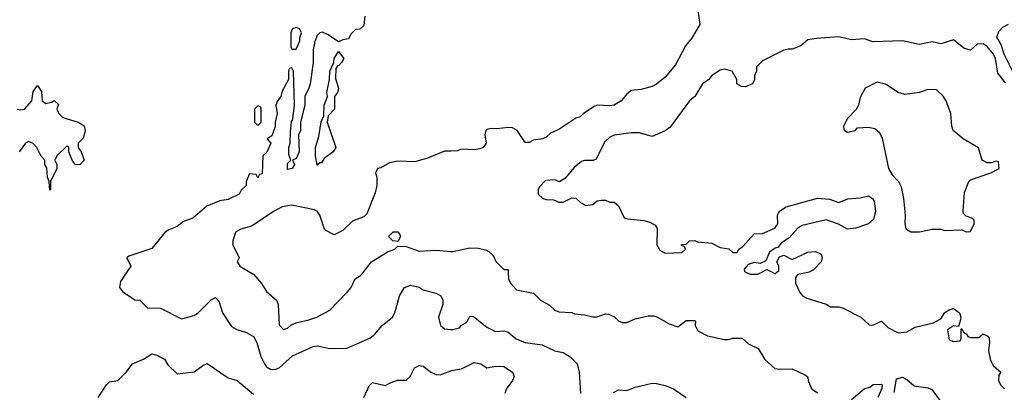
# Model space of a CAD drawing. Header units: inches. Extents: x 2601682 to 2755810, y 449311 to 584050.
# Tile 160 of 256: x 2617967 to 2622610, y 509435 to 511193. Entities that reach past the tile are written whole.
import ezdxf

# ---------------------------------------------------------------- set-up
doc = ezdxf.new("R2010")
doc.units = ezdxf.units.IN
doc.header["$MEASUREMENT"] = 0
for name, color, linetype in [('C6510', 7, 'Continuous'), ('C6511', 7, 'Continuous'), ('C6520', 7, 'Continuous'), ('C6521', 7, 'Continuous')]:
    doc.layers.add(name, color=color, linetype=linetype)

msp = doc.modelspace()

# ---------------------------------------------------------------- linework, layer by layer
at = {"layer": 'C6510', "color": 2}
for points, elevation in [([(2618470.8, 510000), (2618442, 509958), (2618438, 509930), (2618452, 509910), (2618510, 509872), (2618534, 509870), (2618570, 509834), (2618630, 509832), (2618730, 509782), (2618790, 509798), (2618810, 509811.3), (2618870, 509871.3), (2618890, 509882), (2618905.4, 509865.4), (2618922.8, 509810), (2618965.8, 509745.8), (2618990, 509730.7), (2619036.8, 509716.8), (2619070, 509698), (2619084.9, 509670), (2619103.7, 509603.7), (2619120.7, 509570), (2619130, 509556), (2619150, 509544.7), (2619170, 509542), (2619190, 509551.3), (2619252.5, 509607.5), (2619350, 509650.8), (2619370, 509654.8), (2619430, 509641), (2619510, 509644), (2619618, 509690), (2619642, 509710), (2619675.3, 509750), (2619725.2, 509790), (2619736, 509810), (2619757.2, 509890), (2619782, 509930), (2619810, 509941), (2619850, 509931), (2619870, 509918), (2619930, 509902), (2619952, 509890), (2619962, 509870), (2619962, 509850), (2619941, 509790), (2619950.6, 509750.6), (2619970, 509734.8), (2620000, 509731.6)], 34), ([(2619054.4, 510000), (2619071, 509990), (2619107.7, 509947.7), (2619131, 509910), (2619178, 509870), (2619186, 509850), (2619190, 509754), (2619210, 509732), (2619230, 509738), (2619246.6, 509753.4), (2619275.1, 509764.9), (2619330, 509776.3), (2619368.7, 509790), (2619430, 509822.8), (2619511.8, 509908.2), (2619529.2, 509930), (2619548.9, 509971.1), (2619574.6, 509985.4), (2619586.2, 510000)], 38), ([(2618337.2, 509410), (2618375.3, 509470), (2618390, 509484.7), (2618430, 509491.3), (2618468.7, 509530), (2618498, 509570), (2618550, 509591), (2618590, 509616), (2618614, 509610), (2618650, 509592), (2618665.4, 509565.4), (2618710, 509522), (2618790, 509531), (2618830, 509561), (2618850.7, 509570.7), (2618950, 509502.8), (2618992, 509490), (2619070, 509426)], 30), ([(2619589.2, 509410), (2619614, 509466), (2619630, 509482), (2619690, 509466.8), (2619718, 509482), (2619748.4, 509491.6), (2619790, 509492), (2619808, 509510), (2619828.9, 509551.1), (2619850, 509562), (2619870, 509558), (2619908.1, 509528.1), (2619930, 509519.1), (2619950, 509517.3), (2620000, 509536.3)], 30)]:
    msp.add_lwpolyline(points, dxfattribs=dict(at, elevation=elevation))
at = {"layer": 'C6511', "color": 2}
for points, elevation in [([(2619594, 511210), (2619590, 511166), (2619571.3, 511148.7), (2619550, 511146), (2619530, 511126), (2619518, 511102), (2619490, 511098), (2619470, 511088), (2619422, 511122), (2619394.6, 511134.6), (2619382, 511130), (2619370, 511118), (2619358.8, 511090), (2619350.8, 511050), (2619351, 510990), (2619336, 510890), (2619330.7, 510869.3), (2619311.3, 510830), (2619311, 510790), (2619291.1, 510708.9), (2619290.9, 510669.1), (2619282, 510650), (2619284.7, 510570), (2619270, 510538), (2619254, 510530), (2619262, 510510), (2619252, 510490), (2619230, 510486), (2619229, 510490), (2619230, 510514), (2619246, 510530), (2619236.4, 510556.4), (2619235.3, 510590), (2619242, 510610), (2619243.1, 510663.1), (2619248.9, 510711.1), (2619255.3, 510724.7), (2619262, 510790), (2619258, 510950), (2619250, 510966), (2619238, 510962), (2619234, 510950), (2619234, 510910), (2619204.7, 510855.3), (2619198, 510830), (2619182, 510810), (2619174, 510790), (2619181, 510750), (2619171, 510710), (2619170.9, 510689.1), (2619155.3, 510644.7), (2619134, 510630), (2619151.3, 510610), (2619131.6, 510568.4), (2619114, 510550), (2619110, 510466), (2619098, 510462), (2619090, 510446), (2619082, 510462), (2619050, 510466), (2619034, 510430), (2619034, 510410), (2619011.6, 510388.4), (2619002, 510370), (2618950, 510344), (2618910, 510339), (2618850, 510313.2), (2618782.8, 510257.2), (2618739.8, 510240.2), (2618710, 510217.2), (2618670, 510202), (2618652, 510190), (2618590, 510114), (2618482, 510078), (2618472, 510070), (2618491.3, 510030), (2618470.8, 510000)], 34), ([(2617954, 510770), (2617970, 510766.8), (2617990, 510771), (2618024, 510810), (2618030, 510854), (2618050, 510882), (2618070, 510854), (2618072, 510810), (2618090, 510798), (2618116.4, 510803.6), (2618130, 510812), (2618150, 510792), (2618142, 510770), (2618151, 510750), (2618170, 510731), (2618242, 510710), (2618270, 510692), (2618276, 510670), (2618270.9, 510649.1), (2618265.4, 510634.6), (2618242, 510610), (2618242, 510590), (2618256, 510570), (2618270.5, 510529.5), (2618250, 510508.7), (2618228.9, 510508.9), (2618214, 510530), (2618198, 510570), (2618198, 510590), (2618190, 510598), (2618142, 510550), (2618132, 510530), (2618142, 510510), (2618142, 510490), (2618112, 510430), (2618112, 510390), (2618108.4, 510388.4), (2618106, 510430), (2618098, 510450), (2618094.6, 510494.6), (2618086, 510510), (2618086, 510530), (2618068.4, 510548.4), (2618048, 510590), (2618030, 510608), (2618010, 510618), (2617994, 510610), (2617964.7, 510570)], 30), ([(2620000, 510573.1), (2619970, 510572.3), (2619890, 510539), (2619830, 510522), (2619750, 510525.2), (2619710, 510517.2), (2619670, 510494), (2619654, 510490), (2619644.7, 510470), (2619651.3, 510450), (2619651.3, 510410), (2619643.6, 510376.4), (2619603.5, 510276.5), (2619590, 510262), (2619536.9, 510243.1), (2619490, 510198), (2619450, 510178), (2619410, 510198), (2619404.7, 510204.7), (2619382, 510270), (2619369.1, 510289.1), (2619356.5, 510296.5), (2619250, 510318), (2619204.7, 510310), (2619166, 510290), (2619060.5, 510219.5), (2619010, 510204), (2618984.7, 510190), (2618972, 510150), (2618972, 510130), (2619002, 510070), (2618992, 510050), (2619004.7, 510030), (2619054.4, 510000)], 38), ([(2619586.2, 510000), (2619626, 510050), (2619702, 510098), (2619735.3, 510110), (2619750, 510124.7), (2619790, 510122.8), (2619850, 510101), (2619930, 510104.9), (2620000, 510099.6)], 38)]:
    msp.add_lwpolyline(points, dxfattribs=dict(at, elevation=elevation))
for points, elevation in [([(2619270, 511155.3), (2619254, 511150), (2619244.7, 511130), (2619244.7, 511064.7), (2619250, 511054), (2619270, 511054), (2619287.3, 511092.7), (2619287.3, 511107.3), (2619295.3, 511130), (2619286, 511150)], 34), ([(2619370, 510506), (2619362, 510550), (2619362, 510590), (2619378, 510642), (2619388.9, 510711.1), (2619400.4, 510739.6), (2619402, 510790), (2619418, 510830), (2619415.3, 510850), (2619428, 510910), (2619428.7, 510950), (2619448.7, 510990), (2619449, 511010), (2619470, 511042), (2619496, 511010), (2619484.7, 510990), (2619470, 510975.3), (2619464.7, 510975.3), (2619458, 510962), (2619456, 510916), (2619470.8, 510870), (2619464.7, 510850), (2619451, 510830), (2619450.8, 510770), (2619421, 510739), (2619416, 510710), (2619458, 510590), (2619444.7, 510570), (2619402.8, 510537.2), (2619390, 510518), (2619382, 510518)], 34), ([(2619090, 510786), (2619074, 510770), (2619074, 510710), (2619090, 510694), (2619106, 510710), (2619106, 510770), (2619102, 510782)], 34), ([(2619750, 510146), (2619726, 510150), (2619706, 510170), (2619728.4, 510191.6), (2619750, 510192), (2619759.6, 510179.6), (2619762, 510170)], 38)]:
    msp.add_lwpolyline(points, close=True, dxfattribs=dict(at, elevation=elevation))
at = {"layer": 'C6520', "color": 2}
for points, elevation in [([(2620270.6, 510000), (2620272, 509970), (2620282, 509950), (2620310, 509918), (2620390, 509902), (2620422, 509870), (2620465.4, 509845.4), (2620490, 509822), (2620510, 509814), (2620570, 509812), (2620585.4, 509805.4), (2620630, 509801), (2620670, 509791), (2620690, 509791.3), (2620730, 509804.7), (2620743.6, 509803.6), (2620771.3, 509791.3), (2620790, 509772), (2620810, 509764.7), (2620830, 509764.7), (2620870, 509782), (2620930, 509796), (2620955.3, 509795.3), (2620971, 509791), (2621030, 509758), (2621070, 509744.7), (2621110, 509774), (2621150, 509774), (2621154, 509770), (2621152, 509750), (2621165.4, 509725.4), (2621210, 509702), (2621290, 509684.7), (2621310, 509684.7), (2621329.2, 509690.8), (2621374, 509690), (2621403.6, 509663.6), (2621450, 509642), (2621481, 509590), (2621527.9, 509547.9), (2621550, 509544), (2621610, 509546), (2621670, 509518), (2621682, 509510), (2621686, 509486), (2621702, 509450), (2621730, 509432)], 38), ([(2621394.3, 510000), (2621411.6, 509991.6), (2621448.4, 509991.6), (2621464, 510000)], 42), ([(2621518, 510000), (2621530, 509994), (2621536, 510000)], 42), ([(2621684, 510000), (2621634, 509990), (2621625.4, 509974.6), (2621626, 509950), (2621645.2, 509905.2), (2621658, 509890), (2621678.5, 509878.5), (2621770, 509851), (2621790, 509838), (2621830, 509838), (2621850, 509832), (2621934, 509790), (2621972.7, 509752.7), (2621990, 509752), (2622031, 509771), (2622061.4, 509741.4), (2622110, 509716), (2622150, 509721), (2622190, 509742.8), (2622276.5, 509763.5), (2622310, 509782), (2622330, 509811.3), (2622350, 509824.7), (2622370, 509831), (2622398, 509810), (2622404.7, 509790), (2622403.6, 509776.4), (2622394, 509746), (2622370, 509748), (2622342, 509730), (2622350, 509682), (2622370, 509674), (2622402, 509678), (2622406, 509690), (2622406, 509734), (2622410, 509734), (2622418, 509718), (2622434, 509710), (2622438, 509698), (2622450, 509694), (2622490, 509694), (2622510, 509711.3), (2622530, 509702), (2622538, 509690), (2622541, 509670), (2622536, 509630), (2622544.5, 509584.5), (2622559.6, 509559.6), (2622594, 509530), (2622583.6, 509516.4), (2622582, 509490), (2622592, 509470), (2622611.3, 509451.3)], 42), ([(2620000, 509731.6), (2620009.4, 509730.6), (2620040.4, 509739.6), (2620050, 509751.3), (2620074.6, 509765.4), (2620090, 509794), (2620107.3, 509792.7), (2620170, 509742), (2620210, 509722), (2620250, 509724.7), (2620270, 509718), (2620307.9, 509687.9), (2620350, 509670.8), (2620430, 509658.8), (2620490, 509630.8), (2620530, 509622.8), (2620562.5, 509602.5), (2620596, 509570), (2620604.7, 509530), (2620612, 509430)], 34), ([(2620000, 509536.3), (2620002.7, 509537.3), (2620050, 509545.5), (2620110, 509576.3), (2620142, 509570), (2620170, 509551), (2620210, 509559.1), (2620250, 509556.3), (2620291, 509530), (2620298.8, 509510), (2620290.7, 509490), (2620260.7, 509450), (2620254, 509430)], 30), ([(2620766.6, 509433.4), (2620790, 509446), (2620830, 509444), (2620870, 509459.1), (2620950, 509478.8), (2620970, 509476), (2621010, 509466.8), (2621050, 509450.8), (2621110, 509411)], 34), ([(2622090, 509434), (2622102, 509498), (2622130, 509506), (2622150, 509496), (2622185.5, 509465.5), (2622250, 509456), (2622268.3, 509448.3), (2622330, 509364.9)], 38), ([(2621890, 509401), (2621949.3, 509450.7), (2621979, 509461), (2621992, 509472), (2622030, 509474), (2622034, 509470), (2622032.7, 509452.7), (2622014, 509410)], 38)]:
    msp.add_lwpolyline(points, dxfattribs=dict(at, elevation=elevation))
at = {"layer": 'C6521', "color": 2}
for points, elevation in [([(2621160.7, 511270), (2621174, 511170), (2621135.3, 511104.7), (2621106, 511070), (2621059.8, 510980.2), (2621010, 510922), (2620970, 510888.7), (2620950, 510878), (2620896.9, 510863.1), (2620850, 510858), (2620830, 510842), (2620802.8, 510810), (2620770.4, 510789.6), (2620750, 510785.6), (2620690.6, 510789.4), (2620676.3, 510783.7), (2620626, 510750), (2620610, 510734), (2620590, 510728.7), (2620510, 510675.3), (2620470, 510658), (2620450, 510638), (2620434, 510630), (2620390, 510624), (2620370, 510614), (2620350, 510614), (2620312, 510670), (2620290, 510682), (2620270, 510684.7), (2620217.5, 510677.5), (2620190, 510679.5), (2620170, 510675.1), (2620165.5, 510670), (2620160.4, 510650), (2620166, 510610), (2620152, 510590), (2620136.8, 510583.2), (2620110, 510579), (2620050, 510582), (2620030, 510574), (2620000, 510573.1)], 38), ([(2622650, 510949), (2622610, 511029.4), (2622595.1, 511075.1), (2622575.6, 511110), (2622583.5, 511136.5), (2622602.7, 511157.3), (2622630, 511171.3)], 38), ([(2622615.2, 510895.2), (2622580.1, 510940.1), (2622567.8, 511010), (2622559.7, 511030), (2622530, 511066.6), (2622510, 511078), (2622482.5, 511077.5), (2622450, 511049.3), (2622418.6, 511058.6), (2622370, 511097.2), (2622310, 511079.3), (2622270, 511089), (2622210, 511076), (2622130, 511093.2), (2621990, 511088.7), (2621950, 511102), (2621890, 511097.2), (2621830, 511112.3), (2621724.7, 511104.7), (2621683, 511097), (2621650, 511069.2), (2621610, 511053.2), (2621590, 511054), (2621570, 511048.7), (2621470, 510998), (2621442, 510970), (2621442, 510950), (2621432, 510930), (2621432, 510910), (2621422, 510890), (2621390, 510875.3), (2621370, 510878), (2621348, 510890), (2621348, 510910), (2621326, 510950), (2621290, 510959), (2621270, 510954), (2621231.3, 510930), (2621216, 510910), (2621186.8, 510890), (2621150.4, 510829.6), (2621126, 510810), (2621034.8, 510685.2), (2621010.9, 510669.1), (2620950, 510642), (2620890, 510659), (2620850, 510659), (2620770, 510648.7), (2620750, 510639), (2620725.2, 510614.8), (2620684.7, 510535.3), (2620671.1, 510528.9), (2620630, 510528.7), (2620616.9, 510523.1), (2620583.5, 510496.5), (2620536.9, 510443.1), (2620511.6, 510428.4), (2620490, 510438), (2620446.4, 510433.6), (2620416.9, 510403.1), (2620411.3, 510390), (2620412, 510370), (2620434, 510350), (2620450, 510344.7), (2620483.6, 510343.6), (2620510, 510332), (2620530, 510332), (2620570, 510352), (2620590, 510351.3), (2620612, 510330), (2620636.9, 510316.9), (2620670, 510321), (2620690, 510338), (2620710, 510342), (2620730, 510342), (2620750, 510332), (2620770, 510332), (2620790, 510314), (2620818, 510258), (2620832.7, 510252.7), (2620910, 510246), (2620938, 510238), (2620963.6, 510223.6), (2620972.7, 510207.3), (2620972, 510130), (2620986, 510106), (2621010, 510092), (2621090, 510094), (2621106, 510110), (2621102, 510122), (2621087.3, 510127.3), (2621087.3, 510132.7), (2621110, 510134), (2621126, 510150), (2621150, 510151.3), (2621165.4, 510145.4), (2621230, 510138), (2621270, 510118), (2621311.6, 510111.6), (2621330, 510094), (2621350, 510094), (2621358, 510110), (2621376.5, 510123.5), (2621430, 510182), (2621470, 510184.7), (2621528, 510210), (2621542, 510230), (2621541.2, 510270), (2621549.2, 510290), (2621582, 510310), (2621729.7, 510350.3), (2621785.5, 510345.5), (2621830, 510330.8), (2621872, 510348), (2621930, 510352.7), (2621970, 510361.6), (2621988.7, 510348.7), (2621996.1, 510336.1), (2622002, 510290), (2621992.7, 510250), (2621970.3, 510229.7), (2621910, 510209.3), (2621870, 510204), (2621828.9, 510228.9), (2621770, 510248.7), (2621657.5, 510222.5), (2621636, 510210), (2621595.9, 510164.1), (2621559.6, 510140.4), (2621542, 510118), (2621530, 510115.3), (2621503.5, 510096.5), (2621484.7, 510055.3), (2621458, 510042), (2621430, 510048), (2621402, 510038), (2621383.6, 510016.4), (2621384.7, 510004.7), (2621394.3, 510000)], 42), ([(2620000, 510099.6), (2620010, 510098.8), (2620090, 510117.3), (2620130, 510114.8), (2620170, 510106), (2620179.8, 510099.8), (2620199.8, 510079.8), (2620211.6, 510051.6), (2620250, 510014), (2620270, 510014), (2620270.6, 510000)], 38), ([(2621536, 510000), (2621546, 510010), (2621546, 510030), (2621538, 510050), (2621550, 510074), (2621570, 510082), (2621610, 510062), (2621684.1, 510095.9), (2621719.1, 510099.1), (2621746, 510086), (2621751, 510070), (2621746, 510050), (2621710, 510013.2), (2621690, 510001.2), (2621684, 510000)], 42), ([(2621464, 510000), (2621490, 510014), (2621518, 510000)], 42)]:
    msp.add_lwpolyline(points, dxfattribs=dict(at, elevation=elevation))
at = {"layer": 'C6521', "color": 2, "elevation": 46}
msp.add_lwpolyline([(2622010, 510898), (2621954, 510870), (2621930, 510826), (2621922, 510790), (2621911.6, 510768.4), (2621870, 510726), (2621852, 510690), (2621852.7, 510672.7), (2621870, 510662), (2621906, 510670), (2621918, 510682), (2621970, 510686), (2621998.8, 510678.8), (2622021, 510661), (2622034, 510634), (2622064, 510490), (2622081.4, 510461.4), (2622111.3, 510430), (2622124, 510404), (2622134, 510350), (2622142.8, 510270), (2622141, 510230), (2622146.4, 510206.4), (2622170, 510191.3), (2622210, 510191.3), (2622270, 510204.7), (2622310, 510204.7), (2622330, 510198), (2622410, 510202), (2622430, 510192), (2622450, 510194), (2622468, 510230), (2622467.3, 510247.3), (2622456.4, 510256.4), (2622430, 510266), (2622418, 510278), (2622415.3, 510290), (2622423.1, 510376.9), (2622442, 510430), (2622450, 510438), (2622546, 510470), (2622586, 510490), (2622582, 510522), (2622570, 510526), (2622550, 510518), (2622530, 510518), (2622506, 510530), (2622488.4, 510588.4), (2622415.3, 510630), (2622369.3, 510669.3), (2622362, 510690), (2622358, 510750), (2622335.3, 510810), (2622324, 510830), (2622290, 510862), (2622250, 510864), (2622210, 510849.2), (2622140.2, 510840.2), (2622109.1, 510849.1), (2622050, 510888.7)], close=True, dxfattribs=at)

doc.saveas('drawing.dxf')
